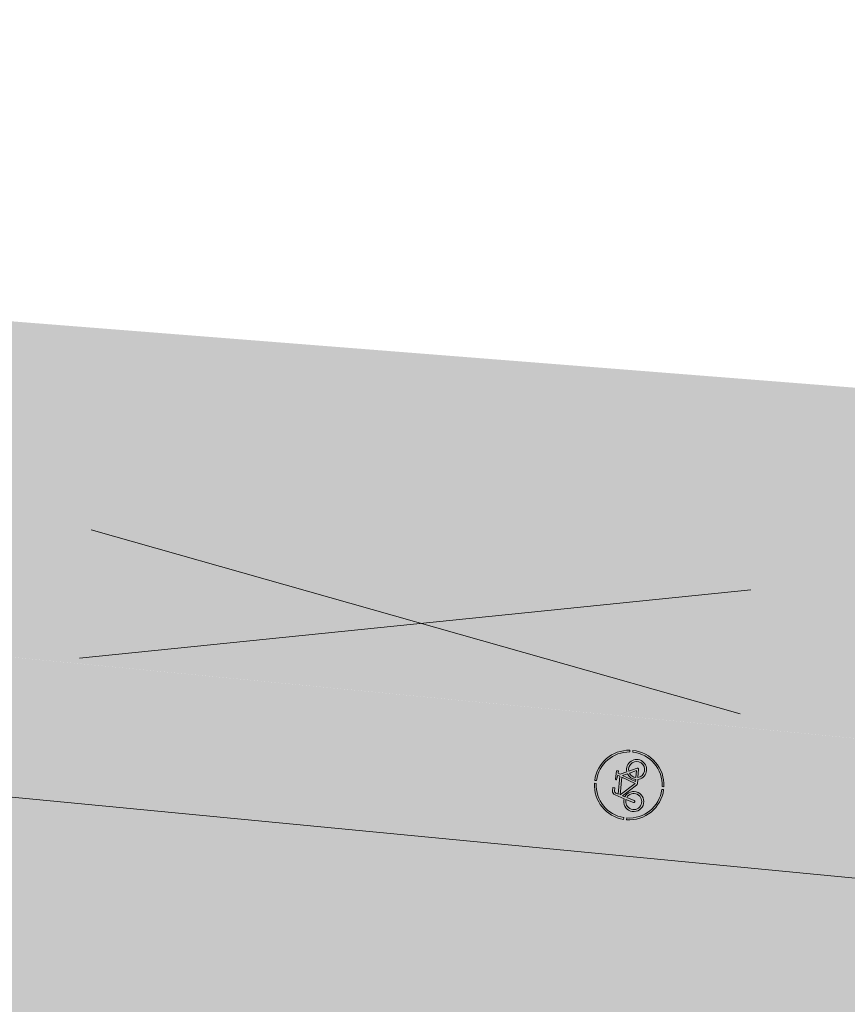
# Model space of a CAD drawing. Header units: metres. Extents: x -862 to 1262, y -354 to 644.
# Tile 27 of 256: x -517 to -505, y 424 to 438. Entities that reach past the tile are written whole.
import ezdxf

# ---------------------------------------------------------------- set-up
doc = ezdxf.new("R2010")
doc.units = ezdxf.units.M
doc.header["$LTSCALE"] = 0.5
doc.layers.add('BPR_Verkehr_220520', color=7, linetype='Continuous')

# ---------------------------------------------------------------- blocks, each defined once
blk = doc.blocks.new('Piktogramm Rad-2')
at = {"color": 255, "linetype": 'Continuous', "lineweight": 9, "transparency": 33554687}
for p, q in [((-0.0213675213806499, 0.4995432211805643), (-0.0213675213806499, 0.4745191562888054)), ((0.02136752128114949, 0.4995432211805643), (0.0213675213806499, 0.4745191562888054)), ((-0.1606194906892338, 0.1897972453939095), (-0.2022241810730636, 0.05438641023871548)), ((-0.1445370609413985, 0.1439239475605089), (-0.1330454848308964, 0.1813252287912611)), ((0.1131161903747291, 0.1444715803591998), (-0.1445370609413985, 0.1439239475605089)), ((-0.05818269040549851, 0.2306461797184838), (-0.1055940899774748, 0.2305454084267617)), ((-0.105532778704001, 0.2016993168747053), (-0.05812137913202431, 0.2018000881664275)), ((-0.05812137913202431, 0.2018000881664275), (-0.05818269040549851, 0.2306461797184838)), ((0.0628242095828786, 0.1878326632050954), (0.1238721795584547, 0.1733406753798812)), ((0.1870703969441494, 0.2023212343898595), (0.06447450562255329, 0.2020606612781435)), ((0.1238721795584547, 0.1733406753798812), (0.1131161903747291, 0.1444715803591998)), ((0.1439239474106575, 0.1445370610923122), (0.1546797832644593, 0.173406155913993)), ((0.1859595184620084, 0.050985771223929), (0.1439239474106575, 0.1445370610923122)), ((0.1546797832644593, 0.173406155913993), (0.1871317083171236, 0.1734751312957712)), ((0.1871317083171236, 0.1734751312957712), (0.1870703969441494, 0.2023212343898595)), ((-0.4737400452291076, 0.03457411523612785), (-0.498803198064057, 0.03457411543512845)), ((-0.2443716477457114, -0.08279264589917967), (-0.2107497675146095, 0.02663812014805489)), ((-0.1831754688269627, 0.01816635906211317), (-0.2167977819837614, -0.0912646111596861)), ((-0.1746500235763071, 0.04591437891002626), (-0.1632657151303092, 0.08296783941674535)), ((-0.1632657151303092, 0.08296783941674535), (0.007644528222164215, -0.1058355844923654)), ((0.1023603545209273, 0.1156024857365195), (-0.1534055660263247, 0.1150588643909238)), ((-0.1534055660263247, 0.1150588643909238), (0.02764160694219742, -0.0849429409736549)), ((0.02764160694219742, -0.0849429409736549), (0.1023603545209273, 0.1156024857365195)), ((0.1295883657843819, 0.1060603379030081), (0.05787613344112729, -0.0864155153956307)), ((0.1595897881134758, 0.03929143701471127), (0.1295883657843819, 0.1060603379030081)), ((0.2159232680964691, -0.08607959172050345), (0.1714800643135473, 0.01282925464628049)), ((0.1978644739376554, 0.02449102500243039), (0.2513508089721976, -0.09454406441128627)), ((0.4988031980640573, 0.03457411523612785), (0.4737400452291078, 0.03457411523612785)), ((-0.4749298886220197, -0.008160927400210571), (-0.499933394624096, -0.008160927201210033)), ((0.02909134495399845, -0.1153229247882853), (0.0896974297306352, -0.1151941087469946)), ((0.05787613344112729, -0.0864155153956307), (0.08672207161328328, -0.08635420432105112)), ((0.1155683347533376, -0.08629289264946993), (0.2159232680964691, -0.08607959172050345)), ((0.2382255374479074, -0.1148784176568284), (0.1192936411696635, -0.1151312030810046)), ((0.499933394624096, -0.008160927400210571), (0.4749298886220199, -0.008160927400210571)), ((-0.0213675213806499, -0.4745191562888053), (-0.02136752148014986, -0.4995432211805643)), ((0.0213675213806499, -0.4745191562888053), (0.0213675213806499, -0.4995432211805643))]:
    blk.add_line(p, q, dxfattribs=at)
at = {"color": 255, "linetype": 'Continuous', "lineweight": 9, "transparency": 33554687, "flags": 128}
for points in [[(-0.02136752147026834, 0.4995432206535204, 0.3817911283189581), (-0.4988031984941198, 0.03457411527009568)], [(-0.02136752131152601, 0.4745191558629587, 0.3801020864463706), (-0.4737400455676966, 0.03457411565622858)], [(0.4988031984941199, 0.03457411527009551, 0.3817911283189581), (0.02136752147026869, 0.4995432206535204)], [(0.4737400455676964, 0.03457411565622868, 0.3801020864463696), (0.02136752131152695, 0.4745191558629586)], [(-0.1055940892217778, 0.2305454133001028, 0.3287776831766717), (-0.1606194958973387, 0.1897972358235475)], [(-0.1055327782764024, 0.2016993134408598, 0.3287776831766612), (-0.1330454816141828, 0.181325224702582)], [(0.06447450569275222, 0.2020606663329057, 0.8888106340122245), (0.06282420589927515, 0.1878326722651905)], [(-0.202224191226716, 0.05438640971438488, 19.9497864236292), (-0.174650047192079, 0.04591438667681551)], [(-0.2107497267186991, 0.02663840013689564, 15.93711668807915), (-0.1831754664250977, 0.01816634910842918)], [(0.159589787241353, 0.03929142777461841, 0.2701316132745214), (0.0867220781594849, -0.08635420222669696)], [(0.08969743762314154, -0.1151941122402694, 2.622796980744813), (0.1859595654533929, 0.05098578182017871)], [(0.1714800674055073, 0.01282924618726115, 0.2637245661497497), (0.1155681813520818, -0.08629289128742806)], [(0.1192934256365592, -0.1151311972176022, 2.477109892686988), (0.197864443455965, 0.02449101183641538)], [(-0.4999333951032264, -0.008160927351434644, 0.3970161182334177), (-0.02136752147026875, -0.4995432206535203)], [(-0.4749298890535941, -0.008160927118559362, 0.3961161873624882), (-0.02136752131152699, -0.4745191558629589)], [(-0.2443716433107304, -0.08279264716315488, 0.999999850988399), (-0.2167977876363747, -0.09126461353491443)], [(0.007644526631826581, -0.1058355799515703, 0.2124175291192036), (0.02909134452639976, -0.1153229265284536)], [(0.02136752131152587, -0.4745191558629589, 0.3961161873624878), (0.474929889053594, -0.008160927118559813)], [(0.02136752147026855, -0.4995432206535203, 0.3970161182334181), (0.4999333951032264, -0.008160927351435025)], [(0.2382255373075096, -0.114878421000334, 0.5433747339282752), (0.2513508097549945, -0.09454406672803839)]]:
    blk.add_lwpolyline(points, format="xyb", dxfattribs=at)
blk = doc.blocks.new('PIKTO_RD+-2')
at = {"color": 3, "true_color": 0x00ff00, "transparency": 33554687}
blk.add_blockref('Piktogramm Rad-2', (0, 0), dxfattribs=at)

msp = doc.modelspace()

# ---------------------------------------------------------------- hatches: boundary and pattern name
at = {"layer": 'BPR_Verkehr_220520', "linetype": 'Continuous', "lineweight": 0, "true_color": 0xe4e6e5, "transparency": 33554687}
h = msp.add_hatch(color=254, dxfattribs=at)
h.paths.add_polyline_path([(-698.9240738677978, 452.6214553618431), (-699.733108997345, 450.9008955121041), (-683.8798624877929, 406.3282036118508), (-682.0868180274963, 406.9708919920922), (-682.2006113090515, 407.3141090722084), (-682.3072113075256, 407.6317090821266), (-682.6753125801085, 409.0435167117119), (-682.8964143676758, 410.4856725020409), (-682.9681765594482, 411.9429128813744), (-682.8898396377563, 413.3998146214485), (-682.6622327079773, 414.8409580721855), (-682.2877647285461, 416.2510903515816), (-681.770399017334, 417.6152868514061), (-681.1156113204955, 418.9191090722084), (-680.2874557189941, 420.1578165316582), (-679.8508535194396, 420.7239383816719), (-679.3131113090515, 421.3756090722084), (-678.0912253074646, 422.7971613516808), (-676.6928651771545, 424.336823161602), (-676.3112959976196, 424.7381709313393), (-675.6341606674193, 425.4253893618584), (-674.9329056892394, 426.0879773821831), (-674.2084264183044, 426.7250890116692), (-673.461647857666, 427.335910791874), (-672.6935235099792, 427.9196628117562), (-671.9050340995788, 428.4755997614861), (-671.0971863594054, 429.0030118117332), (-670.2710117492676, 429.5012255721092), (-669.6467505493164, 429.8478969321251), (-669.0105134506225, 430.1720656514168), (-668.363109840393, 430.4733156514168), (-667.7053649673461, 430.7512629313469), (-667.0381172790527, 431.0055531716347), (-666.362217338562, 431.2358622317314), (-665.6785267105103, 431.4418965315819), (-664.9879169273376, 431.6233934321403), (-664.5536594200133, 431.7241551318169), (-664.1172639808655, 431.8152129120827), (-663.6789474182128, 431.8965215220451), (-663.2389274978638, 431.9680405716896), (-662.7974228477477, 432.0297345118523), (-662.3546528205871, 432.0815727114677), (-661.9108373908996, 432.1235294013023), (-661.4661971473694, 432.1555851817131), (-661.3796638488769, 432.160666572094), (-661.2931093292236, 432.1653728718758), (-661.2065352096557, 432.1697039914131), (-661.1199431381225, 432.1736598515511), (-661.033334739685, 432.177240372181), (-660.9467116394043, 432.1804454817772), (-660.8600754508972, 432.1832751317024), (-660.7734278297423, 432.1857292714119), (-659.3037338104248, 432.2133608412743), (-657.8337924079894, 432.2193861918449), (-656.3639212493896, 432.2038040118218), (-654.8944379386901, 432.1666176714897), (-653.4256599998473, 432.107835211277), (-651.957904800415, 432.0274693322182), (-650.4914894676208, 431.9255373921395), (-649.0267308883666, 431.8020614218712), (-648.6323390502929, 431.7651060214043), (-648.2380966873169, 431.726588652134), (-647.8440100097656, 431.6865099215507), (-647.4500851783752, 431.6448704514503), (-647.0563283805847, 431.6016709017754), (-646.6627457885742, 431.5569119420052), (-646.2693435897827, 431.5105942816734), (-645.876127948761, 431.4627186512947), (-608.2617194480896, 426.807386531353), (-607.1510102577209, 426.6706997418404), (-606.0401131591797, 426.5355490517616), (-604.9290302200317, 426.4019347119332), (-603.8177635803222, 426.2698569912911), (-602.7063153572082, 426.1393161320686), (-601.5946876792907, 426.0103123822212), (-600.4828826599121, 425.8828460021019), (-599.3709024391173, 425.7569172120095), (-598.5944911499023, 425.6699139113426), (-597.8179962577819, 425.5836602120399), (-597.0414184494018, 425.4981562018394), (-596.2647584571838, 425.4134019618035), (-595.488016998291, 425.3293975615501), (-594.7111948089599, 425.2461431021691), (-593.9342925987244, 425.1636386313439), (-593.157311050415, 425.081884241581), (-592.8507887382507, 425.0498408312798), (-592.5442543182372, 425.0179134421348), (-592.2377077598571, 424.986102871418), (-591.9311490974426, 424.954409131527), (-591.6245783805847, 424.922832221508), (-591.3179956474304, 424.8913721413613), (-591.0114009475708, 424.8600289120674), (-590.7047943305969, 424.8288025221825), (-590.0991783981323, 424.7674702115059), (-589.4935164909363, 424.7065935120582), (-588.8878089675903, 424.6461724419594), (-588.2820561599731, 424.5862070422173), (-587.6762584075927, 424.5266973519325), (-587.0704160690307, 424.467643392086), (-586.4645294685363, 424.4090452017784), (-585.8585994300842, 424.3508980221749), (-585.7824177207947, 424.3436204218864), (-585.706234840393, 424.3363499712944), (-585.6300512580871, 424.3290867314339), (-585.5538670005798, 424.3218307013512), (-585.4776820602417, 424.3145818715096), (-585.4014964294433, 424.3073402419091), (-585.3253101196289, 424.3001058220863), (-585.2491237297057, 424.2928786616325), (-561.4382702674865, 422.0352803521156), (-560.9383931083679, 421.9878850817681), (-559.5104947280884, 421.852500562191), (-559.2485393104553, 421.8277504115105), (-558.9865676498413, 421.8031726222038), (-558.7245798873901, 421.7787672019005), (-558.4625761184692, 421.7545341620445), (-558.2005564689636, 421.7304735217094), (-557.9385210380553, 421.7065852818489), (-557.6764699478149, 421.6828694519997), (-557.4144033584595, 421.6593255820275), (-556.2937040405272, 421.4873068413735), (-555.2035251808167, 421.1757512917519), (-554.1611694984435, 420.7295994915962), (-553.1831803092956, 420.1559323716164), (-552.2850793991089, 419.4638546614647), (-551.4811206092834, 418.6643504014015), (-550.7840636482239, 417.770108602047), (-550.2049715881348, 416.795321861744), (-550.0134033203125, 416.3972869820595), (-549.841606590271, 415.9903274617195), (-549.689995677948, 415.5754247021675), (-549.5589362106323, 415.1535792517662), (-549.4487442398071, 414.7258084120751), (-549.3596854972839, 414.2931437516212), (-549.2919747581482, 413.8566286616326), (-549.2457752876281, 413.4173158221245), (-549.242875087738, 413.3803352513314), (-549.24012733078, 413.343343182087), (-549.2375320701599, 413.3063400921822), (-549.2350893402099, 413.2693266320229), (-549.2327991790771, 413.2323034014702), (-549.230661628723, 413.1952710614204), (-549.2286767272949, 413.1582302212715), (-549.2268445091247, 413.1211813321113), (-549.2258451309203, 413.0995414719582), (-549.2248978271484, 413.0778992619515), (-549.2240026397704, 413.0562548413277), (-549.223159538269, 413.0346083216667), (-549.2223685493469, 413.0129598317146), (-549.2216296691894, 412.9913095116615), (-549.2209429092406, 412.9696574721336), (-549.2203082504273, 412.948003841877), (-549.605615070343, 407.2321739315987), (-544.168897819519, 406.8213330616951), (-543.9325186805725, 409.9493727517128), (-543.8531610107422, 410.9995243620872), (-543.5297781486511, 412.8751601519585), (-542.8568813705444, 414.6555522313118), (-541.8588468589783, 416.2762043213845), (-540.5718293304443, 417.6784068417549), (-539.0424521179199, 418.8113637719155), (-537.3261182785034, 419.6340327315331), (-535.485003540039, 420.1166118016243), (-533.5858039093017, 420.2416191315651), (-533.3607197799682, 420.2350219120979), (-533.1356318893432, 420.2285514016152), (-532.9105403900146, 420.2222076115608), (-532.6854453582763, 420.2159905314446), (-532.4603468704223, 420.2099001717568), (-532.2352449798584, 420.2039365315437), (-532.0101397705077, 420.198099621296), (-531.7850313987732, 420.1923894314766), (-531.7319487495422, 420.1908227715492), (-531.6788820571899, 420.1887863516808), (-531.6258354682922, 420.1862803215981), (-531.5728131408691, 420.1833048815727), (-531.5198192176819, 420.1798602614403), (-531.4668578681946, 420.175946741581), (-531.413933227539, 420.1715646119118), (-531.3610494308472, 420.1667142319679), (-471.8896987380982, 414.4466201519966), (-471.8167298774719, 414.4340952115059), (-471.7464104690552, 414.4109325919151), (-471.6802822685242, 414.377640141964), (-471.6197951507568, 414.3349478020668), (-471.5662753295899, 414.2837916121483), (-471.5208962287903, 414.2252932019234), (-471.4846528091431, 414.1607351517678), (-471.458339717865, 414.0915329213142), (-470.9498751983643, 412.3469959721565), (-467.074003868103, 411.9742055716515), (-456.5845948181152, 410.9653095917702), (-455.4479799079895, 410.7725371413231), (-454.350874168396, 410.41839920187), (-453.3160606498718, 409.9102499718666), (-452.3650287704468, 409.2586419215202), (-451.517528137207, 408.4771066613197), (-450.791158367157, 407.5818739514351), (-450.2010035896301, 406.5915346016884), (-449.7593130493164, 405.5266565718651), (-449.7466848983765, 405.4883630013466), (-449.7342498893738, 405.4500062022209), (-449.7220083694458, 405.4115872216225), (-449.709960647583, 405.3731070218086), (-449.6981070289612, 405.3345665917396), (-449.686447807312, 405.2959669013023), (-449.6749832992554, 405.2573089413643), (-449.6637138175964, 405.2185938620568), (-449.648486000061, 405.1650859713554), (-449.6336304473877, 405.1114735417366), (-449.6191480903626, 405.0577591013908), (-449.6050396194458, 405.0039452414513), (-449.5913057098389, 404.9500345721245), (-449.5779470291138, 404.8960297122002), (-449.5649642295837, 404.8419332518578), (-449.5523579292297, 404.7877478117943), (-448.3920222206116, 399.7205241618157), (-441.9215713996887, 399.5003504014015), (-441.9113037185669, 399.602522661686), (-441.8999874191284, 399.7045840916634), (-441.8876236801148, 399.8065239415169), (-441.8742138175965, 399.9083314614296), (-441.8597592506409, 400.0099959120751), (-441.8442614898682, 400.1115065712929), (-441.8277221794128, 400.2128527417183), (-441.8101431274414, 400.314023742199), (-441.803417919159, 400.3511796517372), (-441.7965524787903, 400.3883097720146), (-441.7895468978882, 400.4254137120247), (-441.782401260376, 400.4624909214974), (-441.7751156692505, 400.4995408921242), (-441.7676902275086, 400.5365630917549), (-441.7601250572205, 400.5735569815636), (-441.7524202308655, 400.6105221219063), (-441.6112498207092, 401.1939630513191), (-441.4353269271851, 401.7678825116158), (-441.2252854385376, 402.3302124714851), (-440.9818822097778, 402.878926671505), (-440.7059943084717, 403.412047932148), (-440.3986158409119, 403.9276552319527), (-440.0608543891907, 404.4238906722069), (-439.6939270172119, 404.8989661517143), (-439.6700663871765, 404.9279028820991), (-439.6460973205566, 404.9567500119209), (-439.6220202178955, 404.9855070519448), (-439.5978354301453, 405.0141735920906), (-439.5735433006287, 405.0427492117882), (-439.5491441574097, 405.0712335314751), (-439.5246383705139, 405.0996261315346), (-439.5000264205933, 405.1279264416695), (-438.9174169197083, 405.7409368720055), (-438.2850945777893, 406.3025275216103), (-437.607581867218, 406.8086817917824), (-436.8897245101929, 407.2557795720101), (-436.1366567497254, 407.6406231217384), (-435.3537646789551, 407.9604599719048), (-434.5466476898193, 408.2130025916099), (-433.7210793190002, 408.396449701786), (-433.6839800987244, 408.4029888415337), (-433.6468564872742, 408.4093881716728), (-433.6097090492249, 408.4156476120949), (-433.5725382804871, 408.4217670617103), (-433.5353447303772, 408.4277464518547), (-433.4981289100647, 408.4335856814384), (-433.4608913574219, 408.4392846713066), (-433.4236326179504, 408.444843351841), (-433.2138966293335, 408.4734657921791), (-433.0036017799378, 408.4976423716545), (-432.792842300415, 408.5173622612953), (-432.5817126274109, 408.5326166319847), (-432.3703073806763, 408.5433986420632), (-432.1587212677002, 408.5497034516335), (-431.9470491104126, 408.5515282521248), (-431.7353857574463, 408.5488722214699), (-431.6598614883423, 408.5468393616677), (-431.5843547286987, 408.5442360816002), (-431.5088697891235, 408.541062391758), (-431.4334109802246, 408.5373184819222), (-431.3579826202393, 408.5330045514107), (-431.2825890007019, 408.5281208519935), (-431.2072344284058, 408.5226676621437), (-431.1319232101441, 408.516645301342), (-431.115195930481, 408.515229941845), (-431.098471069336, 408.5137865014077), (-431.0817486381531, 408.5123149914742), (-431.0650287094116, 408.5108154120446), (-431.0483113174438, 408.5092877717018), (-431.0315965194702, 408.507732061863), (-431.014884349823, 408.5061483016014), (-430.9981748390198, 408.5045364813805), (-429.8108804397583, 408.3913689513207), (-429.1806362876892, 408.3332186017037), (-428.5502717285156, 408.2763892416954), (-427.9197894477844, 408.2208810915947), (-427.2891922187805, 408.1666944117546), (-426.6584828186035, 408.1138294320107), (-426.0276639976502, 408.0622863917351), (-425.3967385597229, 408.0120655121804), (-424.765709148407, 407.9631670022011), (-424.1666581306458, 407.567010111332), (-422.3442588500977, 407.4370523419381), (-420.521107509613, 407.3181092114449), (-418.6972707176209, 407.2101850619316), (-416.8728150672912, 407.1132838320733), (-415.0478071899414, 407.0274090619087), (-413.222313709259, 406.9525638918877), (-411.3964012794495, 406.8887510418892), (-409.5701366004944, 406.8359728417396), (-408.7588043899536, 406.8114880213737), (-407.9477127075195, 406.7800279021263), (-407.136921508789, 406.7415948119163), (-406.3264907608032, 406.6961915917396), (-405.5164803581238, 406.6438215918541), (-404.7069502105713, 406.5844886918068), (-403.8979601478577, 406.5181972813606), (-403.0895700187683, 406.4449522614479), (-337.0833149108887, 400.1781649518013), (-336.6982389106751, 400.1540663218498), (-336.3124102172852, 400.1547670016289), (-335.9274242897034, 400.1802641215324), (-335.5448730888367, 400.230452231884), (-335.166338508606, 400.3051238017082), (-334.793385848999, 400.403970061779), (-334.4275573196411, 400.5265822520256), (-334.0703645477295, 400.6724509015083), (-333.8316809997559, 400.7728834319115), (-333.5888862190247, 400.8629235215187), (-333.3424324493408, 400.9424034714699), (-333.0927787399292, 401.01117522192), (-332.8403901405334, 401.0691106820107), (-332.5857367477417, 401.1161019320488), (-332.3292929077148, 401.1520614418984), (-332.0715363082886, 401.1769222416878), (-331.9448769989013, 401.1850390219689), (-331.8180743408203, 401.1904749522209), (-331.6911850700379, 401.1932274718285), (-331.5642659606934, 401.1932953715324), (-331.4373738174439, 401.1906786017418), (-331.3105654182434, 401.1853783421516), (-331.1838975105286, 401.1773969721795), (-331.0574267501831, 401.1667380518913), (-316.6149819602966, 399.7955694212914), (-316.1051357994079, 399.7339180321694), (-315.5991270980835, 399.6461729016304), (-315.0982904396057, 399.5325654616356), (-314.6039467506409, 399.3933953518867), (-314.1173998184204, 399.2290296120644), (-313.6399328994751, 399.0399017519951), (-313.172805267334, 398.8265105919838), (-312.7172489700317, 398.5894189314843), (-312.4436175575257, 398.4283517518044), (-312.1788891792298, 398.2530359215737), (-311.9238058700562, 398.0639611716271), (-311.6790819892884, 397.8616569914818), (-311.4454028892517, 397.6466899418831), (-311.2234229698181, 397.4196620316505), (-311.0137638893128, 397.1812090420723), (-310.8170127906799, 396.9319987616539), (-303.4797761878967, 401.8853854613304), (-303.6926952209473, 402.2303774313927), (-303.8796245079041, 402.5901153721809), (-304.0395476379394, 402.9626452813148), (-304.1715957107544, 403.3459431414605), (-304.2750512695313, 403.7379264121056), (-304.349352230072, 404.1364653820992), (-304.3940948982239, 404.5393947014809), (-304.4090361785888, 404.9445251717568), (-304.3880193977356, 405.4248821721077), (-304.325129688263, 405.9015680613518), (-304.2208476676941, 406.3709397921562), (-304.0759703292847, 406.8294101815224), (-303.8916048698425, 407.2734754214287), (-303.6691603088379, 407.6997417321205), (-303.4103366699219, 408.1049514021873), (-303.1171119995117, 408.4860076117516), (-308.4660243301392, 415.1750665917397), (-308.5006226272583, 415.1426362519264), (-308.5351108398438, 415.1100889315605), (-308.5694886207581, 415.0774249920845), (-308.6037555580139, 415.04464479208), (-308.6379112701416, 415.0117487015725), (-308.6719553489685, 414.9787371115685), (-308.7058874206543, 414.9456104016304), (-308.7397071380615, 414.9123689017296), (-309.5611798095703, 414.1568714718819), (-310.4333208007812, 413.4604780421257), (-311.3518866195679, 412.8265769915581), (-312.3124078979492, 412.2582526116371), (-313.3102111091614, 411.7582701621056), (-314.3404413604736, 411.3290623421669), (-315.3980859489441, 410.9727175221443), (-316.4779988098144, 410.690969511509), (-316.5163759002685, 410.6824240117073), (-316.5547738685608, 410.6739728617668), (-316.5931924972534, 410.6656160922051), (-316.6316315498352, 410.6573537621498), (-316.6700907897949, 410.6491859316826), (-316.7085699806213, 410.6411126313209), (-316.7470688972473, 410.6331339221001), (-316.7855872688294, 410.6252496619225), (-317.0599200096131, 410.5719401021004), (-317.3351419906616, 410.5234301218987), (-317.6111692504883, 410.4797345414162), (-317.8879175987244, 410.4408666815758), (-318.1653025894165, 410.4068384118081), (-318.4432395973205, 410.377660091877), (-318.7216438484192, 410.3533406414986), (-319.0004301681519, 410.3338840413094), (-319.0411698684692, 410.3314006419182), (-319.081911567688, 410.3289213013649), (-319.1226535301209, 410.3264461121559), (-319.163395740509, 410.3239750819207), (-319.2041381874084, 410.3215082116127), (-319.2448809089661, 410.3190455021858), (-319.2856238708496, 410.3165869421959), (-319.3263665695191, 410.3141325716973), (-319.4021290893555, 410.3095796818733), (-319.4778914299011, 410.3050412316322), (-319.5536546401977, 410.3005171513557), (-319.6294186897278, 410.2960074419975), (-319.7051835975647, 410.2915121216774), (-319.7809493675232, 410.2870311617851), (-319.8567159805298, 410.2825645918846), (-319.9324843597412, 410.278112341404), (-320.0461043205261, 410.2714637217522), (-320.1597261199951, 410.2648464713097), (-320.2733497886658, 410.2582615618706), (-320.3869753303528, 410.251709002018), (-320.5006027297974, 410.2451887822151), (-320.6142319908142, 410.2387009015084), (-320.727863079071, 410.2322453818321), (-320.8414960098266, 410.2258222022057), (-320.8865078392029, 410.2232870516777), (-320.9315199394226, 410.2207567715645), (-320.9765323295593, 410.2182315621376), (-321.021544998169, 410.2157114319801), (-321.0665579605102, 410.2131963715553), (-321.1115711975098, 410.2106863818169), (-321.1565847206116, 410.2081814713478), (-321.2015985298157, 410.2056816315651), (-321.2578179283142, 410.2030916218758), (-321.3140760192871, 410.2015564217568), (-321.3703530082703, 410.2010768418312), (-321.4266290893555, 410.201653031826), (-321.4828844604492, 410.2032847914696), (-321.5390993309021, 410.2059715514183), (-321.5952538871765, 410.2097123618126), (-321.6513284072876, 410.2145059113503), (-331.7910863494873, 411.1771981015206), (-334.2798943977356, 411.4134913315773), (-335.6721774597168, 411.545677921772), (-341.3250061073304, 412.0823706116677), (-352.4581547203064, 413.1393776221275), (-354.9469627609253, 413.3756708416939), (-366.4552095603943, 414.4682905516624), (-368.9440175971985, 414.7045837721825), (-386.9032679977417, 416.4096767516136), (-389.3920760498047, 416.6459699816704), (-401.1790587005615, 417.7650535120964), (-403.6678667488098, 418.0013467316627), (-419.9118178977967, 419.5435852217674), (-420.0835806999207, 419.5599530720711), (-420.2553319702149, 419.5764404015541), (-420.4270717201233, 419.593047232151), (-420.5987998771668, 419.6097735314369), (-420.7705163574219, 419.6266193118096), (-420.94222108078, 419.6435845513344), (-421.1139139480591, 419.6606692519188), (-421.2855948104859, 419.6778733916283), (-421.5343271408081, 419.7030130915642), (-421.7830340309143, 419.7284031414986), (-422.031715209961, 419.7540439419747), (-422.2803703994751, 419.7799354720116), (-422.5289993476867, 419.8060776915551), (-422.7776018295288, 419.8324705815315), (-423.026177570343, 419.8591141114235), (-423.27472631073, 419.8860082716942), (-423.2751157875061, 419.8824256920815), (-423.3364038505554, 419.8939911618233), (-423.3976986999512, 419.9055205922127), (-423.4590003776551, 419.9170136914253), (-423.5203088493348, 419.9284704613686), (-423.5816241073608, 419.9398908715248), (-423.6429461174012, 419.951274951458), (-423.7042748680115, 419.9626226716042), (-423.7656103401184, 419.9739340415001), (-423.7717566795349, 419.9405502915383), (-425.1702356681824, 420.1977088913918), (-426.5721521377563, 420.4354151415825), (-427.9772355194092, 420.6536231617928), (-429.3852146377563, 420.8522908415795), (-430.7958177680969, 421.031379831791), (-432.2087726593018, 421.1908555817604), (-433.6238066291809, 421.3306873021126), (-435.0406465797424, 421.4508480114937), (-440.167746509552, 421.9439845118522), (-441.1463787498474, 422.099769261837), (-442.0982432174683, 422.3753485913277), (-443.0087349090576, 422.7664941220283), (-443.8638836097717, 423.2672042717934), (-444.6505682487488, 423.8697963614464), (-445.3567182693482, 424.5650244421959), (-445.971498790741, 425.3422212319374), (-446.4854768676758, 426.1894617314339), (-446.671528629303, 426.5395995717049), (-446.8400035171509, 426.8985257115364), (-446.9904877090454, 427.2653584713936), (-447.122611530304, 427.6391967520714), (-447.2360504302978, 428.0191222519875), (-447.3305257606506, 428.4042016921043), (-447.4058054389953, 428.7934891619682), (-447.4617045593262, 429.1860283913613), (-448.144505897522, 435.0119110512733), (-448.3912080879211, 436.8820848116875), (-453.5992082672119, 437.6305918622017), (-453.5770010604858, 437.5521230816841), (-453.5554344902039, 437.4734757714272), (-453.5345100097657, 437.3946552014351), (-453.5142290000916, 437.315666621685), (-453.4945928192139, 437.2365152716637), (-453.4756027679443, 437.1572064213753), (-453.4572601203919, 437.0777453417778), (-453.4395660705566, 436.9981373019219), (-453.2132246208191, 435.1175267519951), (-453.3455613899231, 433.2279732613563), (-453.8318312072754, 431.3972720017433), (-454.6545870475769, 429.6911072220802), (-455.7843090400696, 428.1706948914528), (-457.180463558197, 426.8905863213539), (-458.7929575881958, 425.8967108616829), (-460.5639360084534, 425.2247280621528), (-460.9877226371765, 425.0928008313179), (-461.4150578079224, 424.9728651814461), (-461.8456022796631, 424.8650163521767), (-462.2790142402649, 424.7693399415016), (-462.7149496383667, 424.6859119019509), (-463.1530623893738, 424.6147984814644), (-463.5930047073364, 424.5560561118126), (-464.0344273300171, 424.5097314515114), (-464.2805631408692, 424.4835636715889), (-464.5271863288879, 424.4624782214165), (-464.7741919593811, 424.4464840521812), (-465.021474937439, 424.4355879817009), (-465.2689300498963, 424.4297946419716), (-465.5164519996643, 424.4291064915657), (-465.763935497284, 424.4335238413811), (-466.0112752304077, 424.4430447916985), (-466.0818296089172, 424.4466980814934), (-466.1523612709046, 424.4507664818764), (-466.2228677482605, 424.4552500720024), (-466.2933466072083, 424.4601487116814), (-466.3637954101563, 424.4654622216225), (-466.4342117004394, 424.4711904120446), (-466.5045930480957, 424.4773331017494), (-466.5749370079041, 424.4838900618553), (-593.8502686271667, 436.7255301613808), (-594.0957552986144, 436.7594243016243), (-594.3376069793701, 436.8134639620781), (-594.5741733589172, 436.8872804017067), (-594.8038401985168, 436.9803699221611), (-595.025040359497, 437.0920973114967), (-595.236264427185, 437.2217002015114), (-595.4360711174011, 437.3682942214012), (-595.6230970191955, 437.5308790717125), (-596.0878776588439, 438.0034893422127), (-596.5166131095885, 438.5090260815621), (-596.9069777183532, 439.0447470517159), (-597.2568539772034, 439.6077462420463), (-597.5643439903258, 440.1949696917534), (-597.8277797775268, 440.8032320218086), (-598.0457323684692, 441.4292337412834), (-598.2170194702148, 442.0695791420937), (-598.2257427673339, 442.1081643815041), (-598.2342963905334, 442.1467876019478), (-598.2426801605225, 442.1854480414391), (-598.2508939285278, 442.2241449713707), (-598.2589375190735, 442.2628776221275), (-598.2668107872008, 442.301645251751), (-598.2745135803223, 442.3404471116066), (-598.2820457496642, 442.3792824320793), (-598.3114525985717, 442.5406449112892), (-598.337913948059, 442.7025164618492), (-598.3614209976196, 442.864843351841), (-598.3819659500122, 443.0275716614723), (-598.3995419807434, 443.1906473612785), (-598.4141432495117, 443.3540162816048), (-598.4257649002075, 443.5176241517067), (-598.4344030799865, 443.6814166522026), (-598.4471615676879, 444.0239528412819), (-598.4555704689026, 444.3666233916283), (-598.4596284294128, 444.7093730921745), (-598.4593348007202, 445.052146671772), (-598.454689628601, 445.3948889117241), (-598.4456936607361, 445.7375445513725), (-598.4323483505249, 446.0800583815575), (-598.4146562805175, 446.4223752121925), (-598.4124537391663, 446.4598642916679), (-598.410199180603, 446.4973502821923), (-598.4078924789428, 446.5348330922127), (-598.4055336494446, 446.5723126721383), (-598.4031226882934, 446.6097889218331), (-598.4006596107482, 446.6472617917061), (-598.3981444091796, 446.684731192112), (-598.3955770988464, 446.7221970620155), (-598.3931433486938, 446.7570272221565), (-598.3906646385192, 446.7918542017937), (-598.3881408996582, 446.8266779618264), (-598.3855721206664, 446.8614984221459), (-598.3829583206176, 446.8963155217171), (-598.3802994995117, 446.9311292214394), (-598.3775956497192, 446.9659394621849), (-598.3748467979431, 447.0007461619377), (-597.9798539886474, 451.9613634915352), (-603.9464456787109, 452.36105945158), (-604.2394252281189, 448.9806540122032), (-604.3742859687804, 447.4246274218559), (-604.4396921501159, 446.6699692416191), (-604.4866543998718, 446.2248085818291), (-604.550186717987, 445.7817091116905), (-604.63020072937, 445.3412874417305), (-604.7265850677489, 444.9041564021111), (-604.8392056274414, 444.4709242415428), (-604.9679057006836, 444.0421938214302), (-605.1125062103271, 443.6185616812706), (-605.2728059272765, 443.2006173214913), (-605.2875194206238, 443.1644654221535), (-605.3023504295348, 443.1283615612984), (-605.3172987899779, 443.0923061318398), (-605.3323643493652, 443.0562995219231), (-605.3475469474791, 443.0203421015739), (-605.3628464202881, 442.9844342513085), (-605.3782626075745, 442.9485763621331), (-605.3937952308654, 442.9127687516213), (-605.4462622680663, 442.7941091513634), (-605.5000091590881, 442.6760237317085), (-605.555029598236, 442.5585263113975), (-605.6113171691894, 442.4416306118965), (-605.6688652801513, 442.3253503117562), (-605.7276672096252, 442.2096989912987), (-605.7877160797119, 442.094690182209), (-605.8490048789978, 441.9803373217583), (-605.8878589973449, 441.9093469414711), (-605.9271909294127, 441.8386202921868), (-605.9669989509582, 441.7681604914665), (-606.0072812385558, 441.6979707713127), (-606.0480359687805, 441.628054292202), (-606.0892612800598, 441.5584142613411), (-606.1309552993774, 441.4890538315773), (-606.1731161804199, 441.4199760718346), (-606.6725290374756, 440.7245115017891), (-607.2658472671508, 440.1072128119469), (-607.9409888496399, 439.5806503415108), (-608.6842055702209, 439.1555467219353), (-609.4803629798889, 438.8405585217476), (-610.3132485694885, 438.6420999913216), (-611.1659019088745, 438.5642124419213), (-612.0209600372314, 438.6084819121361), (-619.7508915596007, 439.5651737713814), (-620.3463483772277, 439.638870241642), (-620.5612964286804, 437.9021211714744), (-622.5488830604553, 438.1481140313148), (-623.2621178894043, 438.2363872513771), (-623.6229397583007, 438.2843828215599), (-623.9828285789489, 438.3389357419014), (-624.3416649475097, 438.4000294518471), (-624.6993300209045, 438.467643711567), (-625.0557052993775, 438.5417561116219), (-625.4106727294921, 438.6223421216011), (-625.7641147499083, 438.7093750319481), (-626.1159142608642, 438.8028260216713), (-626.3269500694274, 438.8610827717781), (-626.5379153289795, 438.9195940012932), (-626.7488098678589, 438.9783596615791), (-626.9596333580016, 439.0373796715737), (-627.1703855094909, 439.0966539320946), (-627.3810660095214, 439.1561823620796), (-627.5916745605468, 439.2159648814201), (-627.8022109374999, 439.2760014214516), (-630.4903129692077, 440.0216230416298), (-633.1897389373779, 440.7251452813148), (-635.8998295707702, 441.3863962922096), (-638.619922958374, 442.0052145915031), (-641.3493547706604, 442.581449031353), (-644.0874583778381, 443.1149588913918), (-646.8335650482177, 443.6056138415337), (-649.5870040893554, 444.0532940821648), (-651.6244202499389, 444.3661034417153), (-653.6624716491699, 444.6747468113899), (-655.7011497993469, 444.9792229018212), (-657.7404461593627, 445.2795304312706), (-659.7803522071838, 445.575668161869), (-661.8208594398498, 445.8676348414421), (-663.8619592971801, 446.1554292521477), (-665.9036432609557, 446.4390501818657), (-668.430758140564, 446.7710771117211), (-670.9618991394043, 447.0708717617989), (-673.4966551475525, 447.3383854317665), (-676.0346144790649, 447.5735746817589), (-678.5753649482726, 447.776401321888), (-681.118493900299, 447.9468323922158), (-683.6635882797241, 448.0848402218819), (-686.2102347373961, 448.1904023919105), (-686.674168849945, 448.2066725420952), (-686.6741687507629, 448.2066756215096), (-687.5662964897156, 448.2533203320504), (-688.4562951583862, 448.3305860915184), (-689.343114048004, 448.4383816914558), (-690.225706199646, 448.5765798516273), (-691.1030296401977, 448.7450174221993), (-691.9740486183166, 448.9434955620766), (-692.8377348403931, 449.1717799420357), (-693.6930714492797, 449.429592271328), (-694.4220439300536, 449.6871991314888), (-695.134413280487, 449.9876855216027), (-695.827659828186, 450.3299886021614), (-696.4993315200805, 450.7128976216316), (-697.1470526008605, 451.1350582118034), (-697.7685320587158, 451.5949771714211), (-698.3615716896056, 452.091027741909)])
h.paths.add_polyline_path([(-314.4534367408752, 406.8875821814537), (-314.2461105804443, 406.8794389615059), (-314.0449273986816, 406.8286875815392), (-313.8585481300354, 406.7375111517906), (-313.6949964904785, 406.609834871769), (-313.5613134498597, 406.4511552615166), (-313.4632541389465, 406.2683035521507), (-313.405040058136, 406.0691516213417), (-313.3891773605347, 405.862273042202), (-313.4311185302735, 404.3321565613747), (-313.4575713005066, 404.1294769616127), (-313.5246820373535, 403.9364098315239), (-313.6296469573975, 403.7610213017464), (-313.7680807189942, 403.6106389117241), (-313.9341997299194, 403.4915454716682), (-314.121063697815, 403.4087165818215), (-314.3208656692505, 403.3656127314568), (-314.5252582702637, 403.3640333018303), (-327.2061687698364, 404.5679615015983), (-327.3433038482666, 404.5940301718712), (-327.47323279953, 404.6450602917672), (-327.591454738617, 404.7192841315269), (-327.6938743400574, 404.8141304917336), (-327.7769436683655, 404.9263137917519), (-327.8377851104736, 405.0519478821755), (-327.8742910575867, 405.1866806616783), (-327.8851981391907, 405.3258448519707), (-327.8701260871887, 405.4646197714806), (-327.8295982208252, 405.5981979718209), (-327.7650184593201, 405.7219521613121), (-327.6786239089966, 405.8315953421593), (-327.5734073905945, 405.923329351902), (-327.4530137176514, 405.9939764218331), (-327.3216134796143, 406.0410892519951), (-327.1837584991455, 406.0630358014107)])
h.paths.add_polyline_path([(-435.5978105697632, 416.1937824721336), (-435.2678997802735, 416.1893640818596), (-434.938730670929, 416.1668174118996), (-433.2490071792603, 416.0042958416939), (-432.2713347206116, 415.9054106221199), (-431.2946811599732, 415.7969230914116), (-430.3191408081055, 415.6788437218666), (-429.3448078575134, 415.5511839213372), (-428.3717763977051, 415.4139560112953), (-427.4001403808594, 415.2671732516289), (-426.4299936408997, 415.1108498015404), (-425.4614298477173, 414.9450007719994), (-425.1624679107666, 414.8922957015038), (-424.9967999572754, 414.8618872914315), (-424.8315747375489, 414.829158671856), (-424.6668251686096, 414.794114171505), (-424.5025837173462, 414.7567607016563), (-424.3388827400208, 414.7171056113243), (-424.1757544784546, 414.675156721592), (-424.0132310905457, 414.6309222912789), (-423.8513445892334, 414.5844110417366), (-423.7230288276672, 414.5333077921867), (-423.6062594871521, 414.459542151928), (-423.5049969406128, 414.3656148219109), (-423.4226753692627, 414.2547112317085), (-423.3620866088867, 414.1305925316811), (-423.3252854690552, 413.997468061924), (-423.3135200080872, 413.8598525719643), (-423.327189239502, 413.7224131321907), (-423.3658295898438, 413.5898107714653), (-423.4281306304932, 413.4665425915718), (-423.5119794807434, 413.3567890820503), (-423.6145325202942, 413.2642724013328), (-423.7323117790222, 413.1921301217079), (-423.8613229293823, 413.1428088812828), (-423.9971907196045, 413.1179813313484), (-424.1353073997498, 413.1184890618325), (-437.3560079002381, 414.3900870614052), (-437.4804451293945, 414.4127710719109), (-437.5993006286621, 414.4560441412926), (-437.7091937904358, 414.5186754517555), (-437.8069989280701, 414.5988835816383), (-437.8899341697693, 414.6943871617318), (-437.9556405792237, 414.802469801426), (-438.0022492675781, 414.920057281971), (-438.0284345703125, 415.0438050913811), (-438.0334516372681, 415.1701933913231), (-438.0171577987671, 415.2956273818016), (-437.9800165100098, 415.4165393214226), (-437.9230841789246, 415.5294901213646), (-437.8479801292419, 415.6312671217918), (-437.7568405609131, 415.7189754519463), (-437.6522577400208, 415.7901204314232), (-437.5372066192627, 415.8426792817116), (-437.2236634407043, 415.9453989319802), (-436.9049478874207, 416.0307280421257), (-436.5820237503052, 416.0984085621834), (-436.2558675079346, 416.1482358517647), (-435.9274654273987, 416.1800592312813)])
h.paths.add_polyline_path([(-556.9285757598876, 427.9000870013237), (-459.8768693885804, 418.5654261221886), (-459.7460734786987, 418.5409882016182), (-459.6216544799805, 418.4938215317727), (-459.5075284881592, 418.4254107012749), (-459.4072876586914, 418.337908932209), (-459.3240870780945, 418.2340703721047), (-459.2605455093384, 418.1171633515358), (-459.2186629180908, 417.9908675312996), (-459.1997575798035, 417.8591581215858), (-459.2044245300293, 417.7261806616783), (-459.2325168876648, 417.5961206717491), (-459.283150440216, 417.4730717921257), (-459.3547314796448, 417.360907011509), (-459.4450069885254, 417.2631567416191), (-459.5511355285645, 417.1828976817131), (-459.6697766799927, 417.1226560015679), (-459.7971961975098, 417.084327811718), (-460.2384251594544, 417.0019092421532), (-460.6824275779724, 416.9360483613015), (-461.1285824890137, 416.8868387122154), (-461.5762656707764, 416.8543491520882), (-462.0248507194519, 416.8386251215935), (-462.473710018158, 416.8396886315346), (-462.9222155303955, 416.8575381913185), (-463.3697397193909, 416.8921488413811), (-557.1173569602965, 425.9090146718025), (-557.3097626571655, 425.9465583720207), (-557.4911469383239, 426.0209171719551), (-557.6545392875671, 426.1292335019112), (-557.7936606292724, 426.2673448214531), (-557.9031646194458, 426.4299435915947), (-557.9788430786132, 426.6107812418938), (-558.0177877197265, 426.8029082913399), (-558.0185025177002, 426.9989414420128), (-557.9809588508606, 427.1913471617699), (-557.9066000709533, 427.3727314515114), (-557.7982837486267, 427.5361238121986), (-557.6601724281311, 427.6752451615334), (-557.4975736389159, 427.7847491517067), (-557.3167359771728, 427.8604276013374), (-557.1246089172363, 427.8993722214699)])
h.paths.add_polyline_path([(-690.8309165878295, 434.818416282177), (-689.2176765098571, 434.7822776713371), (-687.6046828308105, 434.7364439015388), (-685.9919943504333, 434.6808990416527), (-684.3796695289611, 434.6156451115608), (-682.7677668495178, 434.5406844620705), (-681.156344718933, 434.4560198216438), (-679.5454615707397, 434.3616542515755), (-677.9351758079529, 434.2575911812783), (-677.5298699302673, 434.1728890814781), (-677.1631619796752, 433.9806078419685), (-676.8629949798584, 433.6953946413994), (-676.652241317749, 433.3389823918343), (-676.5469601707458, 432.9385293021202), (-676.5551738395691, 432.5245494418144), (-676.676256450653, 432.1285875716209), (-676.9009816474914, 431.780815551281), (-686.605990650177, 420.5387610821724), (-686.7510313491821, 420.4093078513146), (-686.9244721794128, 420.3214828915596), (-687.1146594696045, 420.2811872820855), (-687.3088143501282, 420.2911284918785), (-687.4938913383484, 420.3506385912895), (-687.6574549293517, 420.4557190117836), (-687.7885151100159, 420.59930931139), (-687.8782658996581, 420.7717614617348), (-692.2690953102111, 432.8045024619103), (-692.3513382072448, 433.1579312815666), (-692.3463054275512, 433.5207677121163), (-692.2542890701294, 433.8717785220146), (-692.080674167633, 434.1904216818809), (-691.8356210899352, 434.4580493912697), (-691.5334709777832, 434.6589993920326), (-691.1919063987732, 434.7815116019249)])
at = {"layer": 'BPR_Verkehr_220520', "linetype": 'Continuous', "lineweight": 0, "true_color": 0xece5cf, "transparency": 33554687}
for points in [[(-525.85115209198, 434.8520905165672), (-526.0565573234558, 432.7165090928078), (-515.3658705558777, 431.6882537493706), (-515.1424194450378, 434.0124669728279), (-515.1426661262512, 434.0099011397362)], [(-506.1243852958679, 433.3015807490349), (-506.3627601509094, 430.8223134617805), (-494.604538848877, 429.6913801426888), (-494.5566685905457, 430.189083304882), (-491.5704496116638, 429.901861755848), (-491.6183198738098, 429.4041585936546), (-484.187590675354, 428.6894536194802), (-484.0918501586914, 429.6848599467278), (-481.1056311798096, 429.39763839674), (-481.2013716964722, 428.402232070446), (-465.9006254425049, 426.9305703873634), (-466.0575203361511, 428.348932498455), (-465.9167813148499, 430.1384372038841), (-506.124465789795, 433.3006475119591)]]:
    msp.add_hatch(color=254, dxfattribs=at).paths.add_polyline_path(points)
at = {"layer": 'BPR_Verkehr_220520', "linetype": 'Continuous', "lineweight": 0, "true_color": 0xb8d2a6, "transparency": 33554687}
h = msp.add_hatch(color=9, dxfattribs=at)
edge = h.paths.add_edge_path()
edge.add_line((-518.7696029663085, 432.0156227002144), (-518.9578555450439, 430.030125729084))
edge.add_arc((-518.4547248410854, 429.9845727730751), 0.5051886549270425, 174.8266020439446, 263.7650168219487)
edge.add_line((-518.5095915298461, 429.4823723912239), (-517.5980871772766, 429.3922274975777))
edge.add_line((-517.5980871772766, 429.3922274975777), (-516.4687016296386, 429.2836005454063))
edge.add_line((-516.4687016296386, 429.2836005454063), (-516.4687016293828, 429.2836005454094))
edge.add_arc((-516.4746900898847, 429.7887027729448), 0.505137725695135, 270.6792633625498, 354.3418953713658)
edge.add_line((-515.9720134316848, 429.7389001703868), (-515.972013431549, 429.7389001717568))
edge.add_line((-515.972013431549, 429.7389001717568), (-515.7833812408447, 431.7284008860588))
edge.add_line((-515.7833812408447, 431.7284008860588), (-515.7833802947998, 431.7284108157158))
edge.add_line((-515.7833802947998, 431.7284108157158), (-518.7696020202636, 432.0156326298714))
edge.add_line((-518.7696020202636, 432.0156326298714), (-518.7696029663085, 432.0156227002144))
at = {"layer": 'BPR_Verkehr_220520', "linetype": 'Continuous', "lineweight": 0, "true_color": 0xd0ced1, "transparency": 33554687}
h = msp.add_hatch(color=254, dxfattribs=at)
edge = h.paths.add_edge_path()
edge.add_line((-506.0986998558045, 428.7753558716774), (-505.9333110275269, 430.7810080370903))
edge.add_line((-505.9333110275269, 430.7810080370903), (-515.7833802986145, 431.7284108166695))
edge.add_line((-515.7833802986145, 431.7284108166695), (-515.7833812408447, 431.7284008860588))
edge.add_line((-515.7833812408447, 431.7284008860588), (-515.972013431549, 429.7389001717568))
edge.add_line((-515.972013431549, 429.7389001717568), (-515.9720134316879, 429.7389001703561))
edge.add_arc((-516.4746900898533, 429.7887027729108), 0.5051377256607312, 270.6792633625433, 354.34189537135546, ccw=False)
edge.add_line((-516.4687016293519, 429.2836005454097), (-516.4687016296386, 429.2836005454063))
edge.add_line((-516.4687016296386, 429.2836005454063), (-505.7064901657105, 428.2484657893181))
edge.add_arc((-505.6064925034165, 428.7323254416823), 0.4940847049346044, 175.0037121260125, 258.3232620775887, ccw=False)
at = {"layer": 'BPR_Verkehr_220520', "linetype": 'Continuous', "lineweight": 0, "true_color": 0xb8d2a6, "transparency": 33554687}
h = msp.add_hatch(color=9, dxfattribs=at)
edge = h.paths.add_edge_path()
edge.add_line((-505.9333110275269, 430.7810080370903), (-506.0986998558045, 428.7753558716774))
edge.add_line((-506.0986998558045, 428.7753558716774), (-506.098699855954, 428.7753558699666))
edge.add_arc((-505.6064925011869, 428.7323254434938), 0.4940847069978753, 175.0037125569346, 258.3232613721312)
edge.add_line((-505.7064901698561, 428.2484657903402), (-505.7064901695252, 428.2484657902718))
edge.add_line((-505.7064901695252, 428.2484657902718), (-503.6910469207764, 428.0546157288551))
edge.add_line((-503.6910469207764, 428.0546157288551), (-503.690776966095, 428.0574224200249))
edge.add_arc((-503.6391578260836, 428.5490347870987), 0.4943149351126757, 264.0059253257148, 356.2501633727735)
edge.add_line((-503.1459011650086, 428.5167064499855), (-503.0062969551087, 430.4994809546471))
edge.add_line((-503.0062969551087, 430.4994809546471), (-505.9333110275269, 430.7810080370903))

# ---------------------------------------------------------------- linework, layer by layer
at = {"layer": 'BPR_Verkehr_220520', "color": 255, "linetype": 'Continuous', "lineweight": 9, "transparency": 33554687}
for p, q in [((-465.7370290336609, 422.3940683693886, 60), (-591.3272919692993, 434.4736346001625, 60)), ((-506.3301113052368, 428.5016090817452, 60), (-515.6623825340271, 431.1471172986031, 60)), ((-515.8301113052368, 429.3016090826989, 60), (-506.1799704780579, 430.2838422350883, 60))]:
    msp.add_line(p, q, dxfattribs=at)
at = {"layer": 'BPR_Verkehr_220520', "color": 254, "linetype": 'Continuous', "true_color": 0xece5cf, "transparency": 33554687}
for points in [[(-506.1244749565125, 433.3006482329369, 60), (-515.1426661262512, 434.0099011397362, 60), (-506.3627601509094, 430.8223134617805, 60), (-515.3658705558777, 431.6882537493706, 60)], [(-556.4281727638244, 427.8519570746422, 60), (-556.6196537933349, 425.8611444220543, 60), (-475.1750768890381, 420.0368436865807, 60), (-475.3665579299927, 418.0460309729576, 60)]]:
    msp.add_solid(points, dxfattribs=at)

# ---------------------------------------------------------------- block references
at = {"layer": 'BPR_Verkehr_220520', "color": 255, "transparency": 33554687, "rotation": 84.78073547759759}
msp.add_blockref('PIKTO_RD+-2', (-507.9273828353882, 427.4784926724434, 60), dxfattribs=at)

doc.saveas('drawing.dxf')
